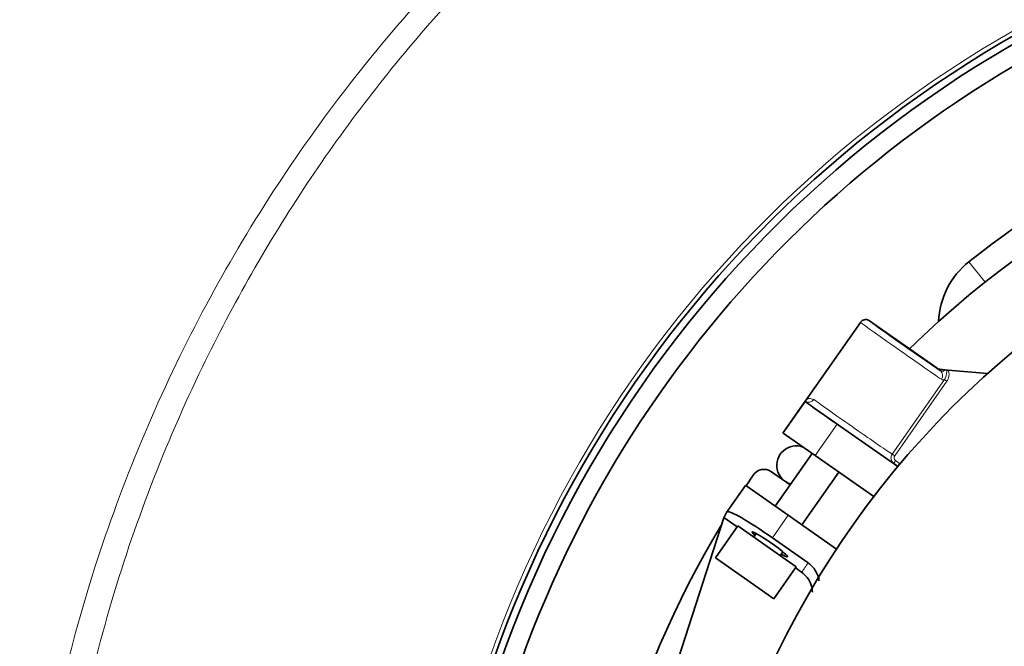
# Model space of a CAD drawing. Header units: millimetres. Extents: x 0 to 1118, y 0 to 864.
# Tile 59 of 200: x 352 to 378, y 455 to 471. Entities that reach past the tile are written whole.
import ezdxf

# ---------------------------------------------------------------- set-up
doc = ezdxf.new("R2010")
doc.units = ezdxf.units.MM

msp = doc.modelspace()

# ---------------------------------------------------------------- linework, layer by layer
at = {"color": 7, "linetype": 'Continuous', "lineweight": 18}
for p, q in [((377.127, 464.01), (376.712, 464.532)), ((375.897, 461.798), (375.898, 461.803)), ((375.979, 461.773), (375.978, 461.77)), ((374.743, 459.596), (376.084, 461.512)), ((376.149, 461.466), (374.808, 459.551)), ((376.084, 461.512), (376.149, 461.466)), ((371.946, 460.134), (372.515, 460.947)), ((373.329, 460.366), (372.766, 459.561)), ((374.743, 459.596), (374.808, 459.551)), ((374.784, 459.365), (374.832, 459.433)), ((374.832, 459.433), (374.934, 459.361)), ((374.886, 459.293), (374.784, 459.365)), ((374.886, 459.293), (374.934, 459.361)), ((370.511, 458.119), (370.984, 458.794)), ((372.076, 458.029), (371.67, 457.449))]:
    msp.add_line(p, q, dxfattribs=at)
at = {"color": 7, "linetype": 'Continuous', "lineweight": 35}
for p, q in [((372.52, 460.969), (373.928, 462.979)), ((375.898, 461.803), (374.16, 463.02)), ((375.978, 461.742), (375.897, 461.798)), ((375.979, 461.773), (377.192, 461.667)), ((376.103, 461.759), (376.149, 461.755)), ((376.149, 461.755), (376.183, 461.752)), ((376.183, 461.752), (377.189, 461.664)), ((371.939, 460.139), (372.513, 460.959)), ((372.513, 460.959), (372.515, 460.951)), ((372.515, 460.951), (372.515, 460.947)), ((374.885, 459.277), (373.329, 460.366)), ((371.939, 460.139), (371.946, 460.134)), ((372.766, 459.561), (371.946, 460.134)), ((372.691, 459.613), (371.744, 458.262)), ((372.685, 459.605), (372.663, 459.632)), ((374.27, 458.507), (372.766, 459.561)), ((371.176, 459.061), (370.993, 458.788)), ((372.127, 458.808), (371.643, 459.147)), ((372.427, 457.784), (373.373, 459.135)), ((370.982, 458.796), (370.492, 458.097)), ((370.982, 458.796), (370.984, 458.794)), ((370.984, 458.794), (372.076, 458.029)), ((370.419, 457.967), (368.729, 452.737)), ((370.419, 457.967), (370.492, 458.097)), ((370.42, 457.968), (370.761, 457.729)), ((370.492, 458.097), (370.511, 458.119)), ((372.076, 458.029), (373.314, 457.162)), ((370.78, 457.757), (370.207, 456.938)), ((370.78, 457.757), (371.531, 457.231)), ((371.254, 457.562), (371.19, 457.47)), ((371.67, 457.449), (372.587, 456.806)), ((371.531, 457.231), (372.282, 456.705)), ((370.207, 456.938), (370.957, 456.412)), ((371.872, 456.992), (371.94, 457.089)), ((371.708, 455.886), (372.282, 456.705)), ((372.262, 456.678), (372.418, 456.569)), ((370.957, 456.412), (371.708, 455.886))]:
    msp.add_line(p, q, dxfattribs=at)
at = {"color": 7, "linetype": 'Continuous', "lineweight": 18, "flags": 128}
msp.add_lwpolyline([(374.889, 459.274), (374.888, 459.284), (374.886, 459.293)], dxfattribs=at)
at = {"color": 7, "linetype": 'Continuous', "lineweight": 35}
msp.add_circle((392.666, 444.426), 23.167, dxfattribs=at)
for centre, radius, start, end in [((392.666, 444.426), 29.167, 63.3472, 172.2835), ((392.666, 444.426), 29.842, 102.965, 164.6194), ((392.666, 444.426), 29.658, 102.62, 164.6675), ((392.666, 444.426), 25.667, 101.5694, 128.4306), ((392.666, 444.426), 25, 60.764, 134.382), ((377.992, 462.92), 2.058, 128.4306, 177.7042), ((372.281, 459.31), 0.5, 69.8351, 253.7955), ((371.452, 458.874), 0.333, 55, 145.7441), ((392.666, 444.426), 26, 149.0805, 179.5509)]:
    msp.add_arc(centre, radius, start, end, dxfattribs=at)
at = {"color": 7, "linetype": 'Continuous', "lineweight": 18}
for centre, radius, start, end in [((392.666, 444.426), 29.951, 102.965, 164.6194), ((375.879, 461.616), 0.16, 322.5288, 51.7438), ((372.596, 461.087), 0.159, 238.9706, 328.0013)]:
    msp.add_arc(centre, radius, start, end, dxfattribs=at)
for centre, major_axis, ratio, start_param, end_param in [((375.02, 462.214), (1.092, -0.765), 0.007636, 3.141593, 5.843032), ((375.116, 462.351), (0.956, -0.669), 0.008727, 3.140346, 3.72382), ((373.606, 460.194), (1.229, -0.86), 0.008727, 3.625617, 6.001201), ((373.701, 460.33), (1.092, -0.765), 0.009818, 3.625617, 5.984653), ((391.693, 443.036), (13.576, 19.389), 0.995013, 1.557219, 1.56954)]:
    msp.add_ellipse(centre, major_axis=major_axis, ratio=ratio, start_param=start_param, end_param=end_param, dxfattribs=at)
at = {"color": 7, "linetype": 'Continuous', "lineweight": 35}
for centre, major_axis, ratio, start_param, end_param in [((375.116, 462.351), (0.956, -0.669), 0.008727, 3.72382, 5.843032), ((375.992, 461.935), (0.159, 0.05), 0.991006, 3.80046, 4.324038), ((375.994, 461.939), (0.057, 0.157), 0.999959, 2.879803, 3.403382), ((376.266, 461.744), (0.332, -0.029), 0.004363, 2.082098, 2.616845), ((373.334, 460.373), (0.819, -0.574), 0.008727, 3.150319, 4.712389), ((371.603, 457.353), (1.092, -0.765), 0.087489, 1.570796, 3.132866), ((371.6, 457.284), (0.458, -0.321), 0.087489, 1.570796, 3.799149), ((371.6, 457.284), (0.458, -0.321), 0.087489, 5.486935, 7.853982)]:
    msp.add_ellipse(centre, major_axis=major_axis, ratio=ratio, start_param=start_param, end_param=end_param, dxfattribs=at)
at = {"color": 7, "linetype": 'Continuous', "lineweight": 18}
for points, knots in [([(392.937, 484.674), (392.959, 484.674), (393.722, 484.668), (395.231, 484.614), (397.456, 484.41), (399.673, 484.083), (402.227, 483.559), (405.102, 482.759), (408.26, 481.59), (411.342, 480.146), (414.284, 478.45), (417.064, 476.518), (419.662, 474.373), (422.097, 471.992), (424.32, 469.415), (426.307, 466.673), (428.052, 463.788), (429.562, 460.738), (430.809, 457.567), (431.779, 454.313), (432.472, 451.003), (432.887, 447.613), (433.013, 444.195), (432.848, 440.783), (432.398, 437.404), (431.655, 434.039), (430.628, 430.758), (429.33, 427.589), (427.779, 424.556), (425.956, 421.634), (423.898, 418.891), (421.627, 416.347), (419.17, 414.019), (416.497, 411.883), (413.659, 409.987), (410.689, 408.349), (407.613, 406.971), (404.402, 405.844), (400.833, 404.923), (396.909, 404.299), (392.975, 404.091), (389.326, 404.242), (385.983, 404.659), (382.656, 405.361), (379.4, 406.343), (376.252, 407.59), (373.232, 409.087), (370.32, 410.848), (367.567, 412.85), (365.005, 415.067), (362.647, 417.478), (360.48, 420.103), (358.541, 422.905), (356.854, 425.849), (355.422, 428.911), (354.243, 432.113), (353.339, 435.409), (352.72, 438.76), (352.384, 442.14), (352.334, 445.569), (352.577, 448.986), (353.108, 452.359), (353.919, 455.671), (355.023, 458.941), (356.402, 462.096), (358.031, 465.098), (359.894, 467.934), (362.013, 470.632), (364.344, 473.127), (366.862, 475.402), (369.54, 477.445), (372.41, 479.277), (375.417, 480.854), (378.532, 482.167), (381.728, 483.213), (385.035, 483.996), (388.579, 484.523), (391.05, 484.664), (392.373, 484.674), (392.395, 484.674)], [0, 0, 0, 0, 0.000254, 0.009071, 0.017929, 0.026787, 0.035686, 0.048899, 0.062203, 0.075649, 0.089289, 0.10251, 0.115824, 0.129279, 0.142929, 0.156203, 0.169477, 0.182941, 0.1966, 0.209917, 0.223233, 0.236741, 0.250446, 0.263818, 0.277286, 0.2909, 0.304717, 0.318082, 0.331542, 0.345149, 0.358959, 0.372239, 0.385613, 0.399131, 0.412846, 0.426117, 0.439388, 0.452847, 0.466501, 0.483141, 0.499966, 0.513227, 0.526489, 0.539939, 0.553582, 0.566854, 0.580127, 0.593587, 0.607242, 0.62052, 0.633797, 0.647264, 0.660926, 0.674233, 0.687539, 0.701036, 0.71473, 0.728102, 0.741475, 0.75504, 0.768805, 0.782132, 0.795554, 0.809274, 0.823098, 0.836409, 0.849815, 0.863366, 0.877117, 0.890335, 0.903644, 0.917096, 0.930742, 0.943937, 0.957224, 0.970651, 0.984272, 0.999746, 1, 1, 1, 1]), ([(392.333, 484.167), (391.047, 484.121), (388.664, 484.034), (385.209, 483.504), (381.976, 482.748), (378.786, 481.707), (375.702, 480.403), (372.748, 478.847), (369.949, 477.061), (367.283, 475.024), (364.961, 472.914), (362.961, 470.794), (361.259, 468.728), (359.693, 466.54), (358.275, 464.243), (356.917, 461.666), (355.677, 458.803), (354.604, 455.625), (353.796, 452.332), (353.273, 448.987), (353.036, 445.643), (353.075, 442.304), (353.398, 438.945), (354.004, 435.63), (354.88, 432.4), (356.013, 429.276), (357.418, 426.227), (359.071, 423.315), (360.961, 420.558), (363.059, 417.988), (365.389, 415.577), (367.907, 413.38), (370.601, 411.403), (373.433, 409.671), (376.43, 408.166), (379.534, 406.927), (382.731, 405.953), (385.976, 405.256), (389.302, 404.829), (392.923, 404.674), (396.832, 404.88), (400.664, 405.489), (404.156, 406.39), (407.29, 407.486), (410.353, 408.854), (413.284, 410.476), (416.062, 412.337), (418.665, 414.416), (421.108, 416.729), (423.345, 419.245), (425.353, 421.93), (427.128, 424.771), (428.673, 427.785), (429.954, 430.921), (430.956, 434.127), (431.687, 437.397), (432.144, 440.753), (432.314, 444.132), (432.199, 447.48), (431.812, 450.783), (431.145, 454.074), (430.203, 457.291), (428.997, 460.41), (427.546, 463.394), (425.833, 466.277), (423.888, 468.994), (421.723, 471.535), (419.365, 473.875), (416.792, 476.03), (414.05, 477.954), (411.163, 479.635), (408.162, 481.062), (405.019, 482.243), (402.146, 483.051), (399.598, 483.579), (397.416, 483.902), (395.214, 484.113), (393.739, 484.149), (392.999, 484.167)], [0, 0, 0, 0, 0.015515, 0.0287692, 0.0421162, 0.0555611, 0.0692326, 0.0824839, 0.095828, 0.1092703, 0.1229392, 0.1336522, 0.1444388, 0.1552255, 0.1661126, 0.1769997, 0.1903669, 0.2037342, 0.2174427, 0.2312525, 0.244561, 0.2578694, 0.2715108, 0.2852517, 0.2985113, 0.3118625, 0.3253198, 0.3389957, 0.3522394, 0.3656227, 0.3790059, 0.3926644, 0.4059135, 0.419303, 0.4326925, 0.4463582, 0.459604, 0.4729899, 0.4863758, 0.5000375, 0.5166971, 0.5335427, 0.546794, 0.5601857, 0.5735773, 0.5872453, 0.6005728, 0.6139003, 0.6274194, 0.6411372, 0.6544896, 0.667842, 0.6815363, 0.6953322, 0.7086868, 0.7220414, 0.7357341, 0.7495273, 0.7628325, 0.7761376, 0.7896295, 0.8033153, 0.8165613, 0.8299466, 0.8433319, 0.8569919, 0.8702446, 0.8835902, 0.8970432, 0.9107171, 0.9239755, 0.9373269, 0.9507855, 0.9644652, 0.9733076, 0.9821911, 0.9910747, 1, 1, 1, 1]), ([(375.978, 461.742), (375.992, 461.734), (376.018, 461.719), (376.06, 461.726), (376.088, 461.745), (376.102, 461.758), (376.103, 461.759)], [0, 0, 0, 0, 0.352476, 0.676545, 0.96368, 1, 1, 1, 1]), ([(376.084, 461.512), (376.097, 461.533), (376.125, 461.576), (376.141, 461.656), (376.145, 461.716), (376.148, 461.752), (376.149, 461.755)], [0, 0, 0, 0, 0.284588, 0.58797, 0.954036, 1, 1, 1, 1]), ([(376.183, 461.752), (376.191, 461.72), (376.208, 461.656), (376.198, 461.553), (376.166, 461.495), (376.149, 461.466)], [0, 0, 0, 0, 0.3356274, 0.6676172, 1, 1, 1, 1]), ([(376.084, 461.512), (376.075, 461.509), (376.047, 461.5), (376.023, 461.511), (376.006, 461.519)], [0, 0, 0, 0, 0.299869, 1, 1, 1, 1]), ([(372.52, 460.969), (372.52, 460.968), (372.519, 460.966), (372.542, 460.994), (372.608, 461.042), (372.687, 461.016), (372.731, 461.002)], [0, 0, 0, 0, 0.017871, 0.103252, 0.502245, 1, 1, 1, 1]), ([(374.784, 459.365), (374.773, 459.374), (374.747, 459.395), (374.721, 459.44), (374.71, 459.494), (374.716, 459.549), (374.734, 459.581), (374.743, 459.596)], [0, 0, 0, 0, 0.1681804, 0.3815814, 0.5883798, 0.7934684, 1, 1, 1, 1]), ([(374.808, 459.551), (374.804, 459.543), (374.795, 459.527), (374.792, 459.499), (374.799, 459.472), (374.812, 459.449), (374.826, 459.438), (374.832, 459.433)], [0, 0, 0, 0, 0.203454, 0.406778, 0.613844, 0.829431, 1, 1, 1, 1])]:
    msp.add_open_spline(points, degree=3, knots=knots, dxfattribs=at)
at = {"color": 7, "linetype": 'Continuous', "lineweight": 35}
for points, knots in [([(374.16, 463.02), (374.144, 463.029), (374.111, 463.048), (374.054, 463.053), (373.998, 463.04), (373.959, 463.015), (373.938, 462.992), (373.93, 462.982), (373.928, 462.979)], [0, 0, 0, 0, 0.2146438, 0.4292875, 0.6439354, 0.8585901, 0.9537001, 1, 1, 1, 1]), ([(372.513, 460.959), (372.515, 460.961), (372.518, 460.965), (372.52, 460.968), (372.52, 460.969)], [0, 0, 0, 0, 0.770128, 1, 1, 1, 1]), ([(374.34, 458.598), (374.338, 458.596), (374.335, 458.591), (374.304, 458.552), (374.265, 458.501), (374.227, 458.451), (374.19, 458.402), (374.158, 458.36), (374.142, 458.339), (374.134, 458.329)], [0, 0, 0, 0, 0.25017, 0.499737, 0.629811, 0.749731, 0.874713, 0.937341, 1, 1, 1, 1]), ([(374.134, 458.329), (374.119, 458.308), (374.087, 458.266), (374.043, 458.206), (374.006, 458.155), (373.968, 458.103), (373.937, 458.062), (373.934, 458.057), (373.932, 458.054)], [0, 0, 0, 0, 0.125125, 0.250143, 0.375099, 0.500228, 0.749834, 1, 1, 1, 1]), ([(372.587, 456.806), (372.615, 456.785), (372.699, 456.72), (372.802, 456.571), (372.866, 456.427), (372.863, 456.347), (372.863, 456.343)], [0, 0, 0, 0, 0.1894123, 0.5719609, 0.9741054, 1, 1, 1, 1]), ([(372.695, 456.052), (372.69, 456.114), (372.677, 456.25), (372.576, 456.435), (372.468, 456.526), (372.418, 456.569)], [0, 0, 0, 0, 0.303722, 0.673439, 1, 1, 1, 1])]:
    msp.add_open_spline(points, degree=3, knots=knots, dxfattribs=at)

doc.saveas('drawing.dxf')
